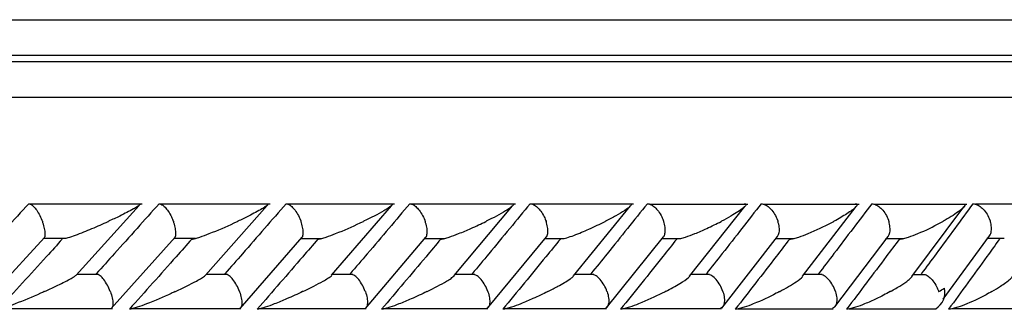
# Model space of a CAD drawing. Header units: millimetres. Extents: x 65 to 121, y 64 to 185.
# Tile 96 of 175: x 78.518 to 79.909, y 133.56 to 133.969. Entities that reach past the tile are written whole.
import ezdxf

# ---------------------------------------------------------------- set-up
doc = ezdxf.new("R2010")
doc.units = ezdxf.units.MM

msp = doc.modelspace()

# ---------------------------------------------------------------- linework, layer by layer
at = {"color": 7, "linetype": 'Continuous', "lineweight": 25}
for p, q in [((78.24043, 133.96917), (80.76955, 133.96917)), ((76.13778, 133.91004), (81.27689, 133.91004)), ((78.69072, 133.70861), (78.53185, 133.70861)), ((78.59714, 133.60865), (78.68649, 133.70709)), ((78.87132, 133.70861), (78.71636, 133.70861)), ((78.78002, 133.60839), (78.86713, 133.70689)), ((79.04718, 133.70859), (78.89617, 133.70859)), ((78.95843, 133.60842), (79.04286, 133.70645)), ((79.21837, 133.70856), (79.07133, 133.70856)), ((79.13178, 133.60802), (79.21425, 133.70639)), ((79.38491, 133.70852), (79.24188, 133.70852)), ((79.30032, 133.60742), (79.38096, 133.70631)), ((79.54678, 133.70847), (79.40782, 133.70847)), ((79.46449, 133.60716), (79.54253, 133.70562)), ((79.70389, 133.70841), (79.56911, 133.70841)), ((79.62402, 133.60694), (79.69976, 133.70538)), ((79.85619, 133.70835), (79.7257, 133.70835)), ((79.77863, 133.60649), (79.85204, 133.7049)), ((79.99361, 133.70861), (79.8683, 133.70861)), ((78.46765, 133.56933), (78.55273, 133.66191)), ((78.55184, 133.66062), (78.58308, 133.66062)), ((78.64699, 133.56137), (78.73716, 133.66201)), ((78.73602, 133.66056), (78.76594, 133.66056)), ((78.82896, 133.56146), (78.91683, 133.66214)), ((78.91539, 133.66049), (78.94425, 133.66049)), ((79.0062, 133.56156), (79.09178, 133.66228)), ((79.09001, 133.66044), (79.11793, 133.66044)), ((79.17875, 133.56168), (79.26207, 133.66244)), ((79.25991, 133.66038), (79.28702, 133.66038)), ((79.34664, 133.56183), (79.42772, 133.66266)), ((79.42511, 133.66034), (79.45135, 133.66034)), ((79.50987, 133.562), (79.5887, 133.66293)), ((79.58561, 133.66031), (79.61112, 133.66031)), ((79.66978, 133.56402), (79.74497, 133.66325)), ((79.74136, 133.66029), (79.76619, 133.66029)), ((79.82282, 133.57475), (79.88838, 133.66409)), ((79.88458, 133.66062), (79.90921, 133.66062)), ((78.62874, 133.60951), (78.59834, 133.60951)), ((78.8108, 133.60949), (78.78133, 133.60949)), ((78.9882, 133.60946), (78.95959, 133.60946)), ((79.16098, 133.60942), (79.13303, 133.60942)), ((79.32915, 133.60936), (79.30182, 133.60936)), ((79.49269, 133.6093), (79.46583, 133.6093)), ((79.65155, 133.60924), (79.62524, 133.60924)), ((79.79713, 133.60918), (79.77999, 133.60918)), ((78.48925, 133.56145), (78.64868, 133.56145)), ((79.83483, 133.56145), (79.96094, 133.56145)), ((78.67482, 133.56139), (78.83032, 133.56139)), ((78.85562, 133.56133), (79.00718, 133.56133)), ((79.03172, 133.56128), (79.17931, 133.56128)), ((79.20319, 133.56123), (79.34675, 133.56123)), ((79.37002, 133.56121), (79.5095, 133.56121)), ((79.53223, 133.56119), (79.66752, 133.56119)), ((79.6898, 133.56118), (79.81226, 133.56118))]:
    msp.add_line(p, q, dxfattribs=at)
at = {"color": 1, "linetype": 'Continuous', "lineweight": 25}
for p, q in [((78.23201, 133.91917), (81.02179, 133.91917)), ((76.131, 133.86004), (81.32689, 133.86004))]:
    msp.add_line(p, q, dxfattribs=at)
at = {"color": 7, "linetype": 'Continuous', "lineweight": 25}
msp.add_arc((79.79911, 133.58376), 0.02612, 300.20302, 14.01688, dxfattribs=at)
for points, knots in [([(78.53033, 133.70942), (78.51971, 133.69782), (78.49814, 133.67427), (78.46775, 133.64126), (78.44796, 133.61985), (78.43919, 133.61038)], [0, 0, 0, 0, 0.35114767, 0.71272948, 1, 1, 1, 1]), ([(78.53033, 133.70942), (78.53097, 133.70933), (78.53269, 133.7091), (78.53615, 133.70669), (78.54057, 133.70173), (78.54509, 133.6947), (78.54804, 133.68857), (78.54941, 133.68513), (78.54965, 133.6845), (78.54968, 133.68442)], [0, 0, 0, 0, 0.1152926, 0.3056737, 0.5012892, 0.7256652, 0.9501947, 0.9934723, 1, 1, 1, 1]), ([(78.71456, 133.70942), (78.70418, 133.69779), (78.68321, 133.67429), (78.6536, 133.64128), (78.63433, 133.6199), (78.62574, 133.61038)], [0, 0, 0, 0, 0.3521714, 0.7113232, 1, 1, 1, 1]), ([(78.68809, 133.70914), (78.68803, 133.70886), (78.68784, 133.70798), (78.68403, 133.70535), (78.675, 133.70003), (78.66102, 133.69292), (78.64845, 133.68699), (78.64291, 133.68445), (78.64283, 133.68442)], [0, 0, 0, 0, 0.0653767, 0.2035638, 0.3406324, 0.7179763, 0.9962097, 1, 1, 1, 1]), ([(78.71456, 133.70942), (78.71466, 133.70942), (78.71588, 133.70939), (78.7186, 133.70838), (78.72302, 133.70462), (78.72773, 133.69866), (78.73175, 133.69165), (78.73394, 133.68662), (78.73474, 133.6845), (78.73477, 133.68442)], [0, 0, 0, 0, 0.01635937, 0.20688369, 0.39853941, 0.59942169, 0.83097557, 0.99347514, 1, 1, 1, 1]), ([(78.89406, 133.70942), (78.88394, 133.69777), (78.86348, 133.67424), (78.83463, 133.64123), (78.81586, 133.61986), (78.80754, 133.61038)], [0, 0, 0, 0, 0.3526529, 0.7126155, 1, 1, 1, 1]), ([(78.86867, 133.70905), (78.86862, 133.70875), (78.86846, 133.70783), (78.86508, 133.7053), (78.85667, 133.70002), (78.84324, 133.69294), (78.83098, 133.68698), (78.82559, 133.68445), (78.82552, 133.68442)], [0, 0, 0, 0, 0.0654504, 0.1992938, 0.3322352, 0.7173246, 0.9961744, 1, 1, 1, 1]), ([(78.89406, 133.70942), (78.89484, 133.70933), (78.89688, 133.7091), (78.90082, 133.70668), (78.9057, 133.70173), (78.9105, 133.69469), (78.91348, 133.68856), (78.91482, 133.68512), (78.91505, 133.6845), (78.91508, 133.68442)], [0, 0, 0, 0, 0.1157247, 0.3058071, 0.5011956, 0.7257054, 0.9503931, 0.9934894, 1, 1, 1, 1]), ([(79.0689, 133.70942), (79.05903, 133.69776), (79.03909, 133.6742), (79.01099, 133.64119), (78.99272, 133.61983), (78.98463, 133.61038)], [0, 0, 0, 0, 0.35311248, 0.71354008, 1, 1, 1, 1]), ([(79.04296, 133.70942), (79.04324, 133.70941), (79.0441, 133.7094), (79.04476, 133.70896), (79.04404, 133.7072), (79.03938, 133.70377), (79.02674, 133.69604), (79.01399, 133.68948), (79.00353, 133.68445), (79.00346, 133.68442)], [0, 0, 0, 0, 0.02334421, 0.07345938, 0.1346998, 0.32554812, 0.47280362, 0.99642075, 1, 1, 1, 1]), ([(79.0689, 133.70942), (79.06974, 133.70933), (79.07194, 133.7091), (79.07611, 133.70668), (79.08119, 133.70173), (79.0861, 133.69469), (79.08909, 133.68856), (79.09041, 133.68512), (79.09063, 133.6845), (79.09066, 133.68442)], [0, 0, 0, 0, 0.1158133, 0.3058248, 0.5011673, 0.7257155, 0.9504404, 0.9934871, 1, 1, 1, 1]), ([(79.2391, 133.70942), (79.22949, 133.69775), (79.21007, 133.67417), (79.18271, 133.64116), (79.16494, 133.61982), (79.15708, 133.61038)], [0, 0, 0, 0, 0.3535527, 0.7141012, 1, 1, 1, 1]), ([(79.21387, 133.70942), (79.21404, 133.70942), (79.21462, 133.70942), (79.21556, 133.70924), (79.21597, 133.70856), (79.2148, 133.70665), (79.21077, 133.70347), (79.19916, 133.69598), (79.18694, 133.68949), (79.17676, 133.68445), (79.17669, 133.68442)], [0, 0, 0, 0, 0.01307869, 0.04403246, 0.10022247, 0.16635705, 0.3297254, 0.47393375, 0.99641841, 1, 1, 1, 1]), ([(79.2391, 133.70942), (79.23923, 133.70942), (79.24077, 133.70939), (79.2441, 133.70837), (79.24921, 133.70462), (79.25442, 133.69866), (79.25864, 133.69165), (79.26077, 133.68662), (79.26152, 133.6845), (79.26155, 133.68442)], [0, 0, 0, 0, 0.0167515, 0.207067, 0.3985491, 0.5993335, 0.8310375, 0.993493, 1, 1, 1, 1]), ([(79.40467, 133.70942), (79.39533, 133.69776), (79.37646, 133.6742), (79.34985, 133.64119), (79.33256, 133.61983), (79.3249, 133.61038)], [0, 0, 0, 0, 0.3533424, 0.7136717, 1, 1, 1, 1]), ([(79.38009, 133.70942), (79.38013, 133.70942), (79.38087, 133.70943), (79.38205, 133.70925), (79.38256, 133.70823), (79.38042, 133.70527), (79.37277, 133.69975), (79.36037, 133.69235), (79.35053, 133.68711), (79.34531, 133.68445), (79.34524, 133.68442)], [0, 0, 0, 0, 0.0028324, 0.050977, 0.1103355, 0.2078049, 0.4531786, 0.7216411, 0.9964126, 1, 1, 1, 1]), ([(79.40467, 133.70942), (79.4048, 133.70942), (79.40645, 133.70939), (79.40996, 133.70837), (79.41528, 133.70462), (79.42064, 133.69866), (79.42489, 133.69165), (79.427, 133.68662), (79.42773, 133.6845), (79.42775, 133.68442)], [0, 0, 0, 0, 0.01664379, 0.20700645, 0.39854714, 0.59935438, 0.8310202, 0.99348928, 1, 1, 1, 1]), ([(79.56558, 133.70942), (79.55653, 133.69779), (79.53824, 133.67428), (79.51239, 133.64127), (79.49555, 133.61988), (79.48807, 133.61038)], [0, 0, 0, 0, 0.3524718, 0.7122463, 1, 1, 1, 1]), ([(79.54161, 133.70942), (79.54215, 133.7094), (79.54333, 133.70936), (79.5443, 133.70869), (79.54396, 133.70692), (79.53835, 133.70144), (79.52582, 133.69351), (79.51396, 133.68697), (79.50915, 133.68445), (79.50909, 133.68442)], [0, 0, 0, 0, 0.0388531, 0.0848078, 0.16294, 0.3127034, 0.7369067, 0.9964214, 1, 1, 1, 1]), ([(79.56558, 133.70942), (79.56658, 133.70933), (79.56922, 133.7091), (79.57401, 133.70668), (79.57964, 133.70173), (79.58483, 133.69469), (79.58779, 133.68856), (79.58901, 133.68512), (79.58922, 133.6845), (79.58924, 133.68442)], [0, 0, 0, 0, 0.1156219, 0.305793, 0.5012285, 0.725704, 0.9503439, 0.9934836, 1, 1, 1, 1]), ([(79.72178, 133.70942), (79.71302, 133.69782), (79.69533, 133.67438), (79.67024, 133.64136), (79.65387, 133.61994), (79.64657, 133.61038)], [0, 0, 0, 0, 0.3515726, 0.7104405, 1, 1, 1, 1]), ([(79.69837, 133.70942), (79.69879, 133.70941), (79.6999, 133.70939), (79.70116, 133.70892), (79.70151, 133.70747), (79.69811, 133.70304), (79.6869, 133.69505), (79.67496, 133.68807), (79.66827, 133.68445), (79.66821, 133.68442)], [0, 0, 0, 0, 0.0273891, 0.0721433, 0.1418856, 0.2690875, 0.6203381, 0.9964135, 1, 1, 1, 1]), ([(79.72178, 133.70942), (79.72283, 133.70933), (79.72561, 133.7091), (79.73059, 133.70668), (79.73637, 133.70173), (79.74163, 133.6947), (79.74456, 133.68856), (79.74575, 133.68513), (79.74595, 133.6845), (79.74597, 133.68442)], [0, 0, 0, 0, 0.1153889, 0.3057148, 0.5012718, 0.7256756, 0.950233, 0.993469, 1, 1, 1, 1]), ([(79.86475, 133.70942), (79.8563, 133.69782), (79.83913, 133.67427), (79.81481, 133.64126), (79.79891, 133.61985), (79.79187, 133.61038)], [0, 0, 0, 0, 0.351147, 0.7127316, 1, 1, 1, 1]), ([(79.8534, 133.70831), (79.85346, 133.70824), (79.85408, 133.70762), (79.85185, 133.70419), (79.84526, 133.69851), (79.83439, 133.69129), (79.82671, 133.68675), (79.82259, 133.68445), (79.82253, 133.68442)], [0, 0, 0, 0, 0.01434, 0.1376615, 0.4655227, 0.7287537, 0.9959855, 1, 1, 1, 1]), ([(79.86475, 133.70942), (79.86585, 133.70933), (79.86876, 133.7091), (79.87391, 133.70669), (79.87984, 133.70173), (79.88516, 133.6947), (79.88806, 133.68857), (79.88921, 133.68513), (79.8894, 133.6845), (79.88943, 133.68442)], [0, 0, 0, 0, 0.1152956, 0.305696, 0.5013037, 0.7256683, 0.9501998, 0.9934793, 1, 1, 1, 1]), ([(78.55266, 133.66197), (78.55277, 133.66212), (78.55355, 133.6631), (78.55376, 133.66726), (78.553, 133.6741), (78.55121, 133.68028), (78.54995, 133.68371), (78.54972, 133.68434), (78.54968, 133.68442)], [0, 0, 0, 0, 0.0473014, 0.3158418, 0.623759, 0.9318711, 0.9910405, 1, 1, 1, 1]), ([(78.58309, 133.66055), (78.58411, 133.66084), (78.58819, 133.662), (78.60095, 133.66662), (78.62014, 133.67433), (78.63528, 133.68098), (78.64276, 133.68439), (78.64283, 133.68442)], [0, 0, 0, 0, 0.055044, 0.2192341, 0.5990982, 0.995992, 1, 1, 1, 1]), ([(78.73711, 133.66206), (78.73722, 133.66218), (78.73809, 133.66315), (78.73849, 133.66727), (78.73796, 133.6741), (78.73627, 133.68028), (78.73504, 133.68372), (78.7348, 133.68434), (78.73477, 133.68442)], [0, 0, 0, 0, 0.038878, 0.309662, 0.6204335, 0.9314367, 0.9909803, 1, 1, 1, 1]), ([(78.76078, 133.65942), (78.76133, 133.65946), (78.76263, 133.65956), (78.76656, 133.66051), (78.77434, 133.66296), (78.79353, 133.67013), (78.81125, 133.67782), (78.82383, 133.68363), (78.82545, 133.68439), (78.82552, 133.68442)], [0, 0, 0, 0, 0.0427854, 0.1003889, 0.1938313, 0.3860595, 0.9205388, 0.9964047, 1, 1, 1, 1]), ([(78.9168, 133.66216), (78.91689, 133.66226), (78.91783, 133.6632), (78.91841, 133.66729), (78.91813, 133.6741), (78.91654, 133.68029), (78.91534, 133.68372), (78.91511, 133.68434), (78.91508, 133.68442)], [0, 0, 0, 0, 0.028868, 0.3023751, 0.6164714, 0.9308457, 0.9909033, 1, 1, 1, 1]), ([(78.93909, 133.65942), (78.93968, 133.65946), (78.94108, 133.65956), (78.94513, 133.66052), (78.95302, 133.66297), (78.97218, 133.67015), (78.98956, 133.67783), (79.00184, 133.68364), (79.00339, 133.68439), (79.00346, 133.68442)], [0, 0, 0, 0, 0.0429598, 0.1007688, 0.1945146, 0.3871945, 0.9215784, 0.9963949, 1, 1, 1, 1]), ([(79.09178, 133.66228), (79.09184, 133.66233), (79.09285, 133.66326), (79.0936, 133.6673), (79.09357, 133.6741), (79.09208, 133.68029), (79.09091, 133.68372), (79.09069, 133.68434), (79.09066, 133.68442)], [0, 0, 0, 0, 0.01745, 0.2941149, 0.6119645, 0.930094, 0.9907886, 1, 1, 1, 1]), ([(79.11274, 133.65942), (79.11337, 133.65946), (79.11485, 133.65956), (79.119, 133.66051), (79.12696, 133.66296), (79.13975, 133.66776), (79.15732, 133.67519), (79.16984, 133.68106), (79.17662, 133.68439), (79.17669, 133.68442)], [0, 0, 0, 0, 0.0427371, 0.1004493, 0.1939267, 0.38576, 0.6486408, 0.9964025, 1, 1, 1, 1]), ([(79.2621, 133.66241), (79.26212, 133.66242), (79.26316, 133.66331), (79.26408, 133.66732), (79.26429, 133.67409), (79.26293, 133.68029), (79.2618, 133.68372), (79.26158, 133.68434), (79.26155, 133.68442)], [0, 0, 0, 0, 0.0043169, 0.2846353, 0.6067814, 0.9291458, 0.9906694, 1, 1, 1, 1]), ([(79.28704, 133.66031), (79.28832, 133.66064), (79.29276, 133.66177), (79.30516, 133.66621), (79.32373, 133.67395), (79.33793, 133.68072), (79.34517, 133.68439), (79.34524, 133.68442)], [0, 0, 0, 0, 0.0633444, 0.2187461, 0.5740232, 0.9960325, 1, 1, 1, 1]), ([(79.42773, 133.66265), (79.42846, 133.66404), (79.43007, 133.6671), (79.43027, 133.67419), (79.42908, 133.68028), (79.42799, 133.68372), (79.42778, 133.68434), (79.42775, 133.68442)], [0, 0, 0, 0, 0.2725152, 0.6000891, 0.9279161, 0.9905206, 1, 1, 1, 1]), ([(79.45136, 133.66024), (79.45159, 133.66028), (79.45381, 133.66073), (79.46102, 133.66304), (79.47351, 133.66769), (79.49067, 133.6752), (79.50261, 133.68104), (79.50902, 133.68439), (79.50909, 133.68442)], [0, 0, 0, 0, 0.0118583, 0.1141911, 0.3242903, 0.6128333, 0.9960493, 1, 1, 1, 1]), ([(79.58866, 133.66296), (79.58942, 133.66426), (79.59116, 133.66723), (79.59157, 133.67419), (79.59052, 133.68028), (79.58947, 133.68372), (79.58927, 133.68434), (79.58924, 133.68442)], [0, 0, 0, 0, 0.2585758, 0.5923606, 0.9264233, 0.990315, 1, 1, 1, 1]), ([(79.60586, 133.65942), (79.60661, 133.65946), (79.60836, 133.65956), (79.61283, 133.66053), (79.62105, 133.663), (79.63995, 133.67024), (79.65595, 133.67792), (79.66687, 133.6837), (79.66814, 133.68439), (79.66821, 133.68442)], [0, 0, 0, 0, 0.04329078, 0.10104237, 0.19501608, 0.38886425, 0.92798997, 0.99641132, 1, 1, 1, 1]), ([(79.74488, 133.66331), (79.74564, 133.6645), (79.74749, 133.66737), (79.7481, 133.67419), (79.74719, 133.68027), (79.74619, 133.68372), (79.746, 133.68434), (79.74597, 133.68442)], [0, 0, 0, 0, 0.2422165, 0.5833082, 0.9246232, 0.99008, 1, 1, 1, 1]), ([(79.76085, 133.65942), (79.76162, 133.65946), (79.76344, 133.65956), (79.76796, 133.66052), (79.77616, 133.66296), (79.79485, 133.67016), (79.81051, 133.67785), (79.82115, 133.68366), (79.82247, 133.68439), (79.82253, 133.68442)], [0, 0, 0, 0, 0.04278839, 0.10005422, 0.19322317, 0.38549891, 0.92310803, 0.99641017, 1, 1, 1, 1]), ([(79.88822, 133.6642), (79.88886, 133.66512), (79.89065, 133.66774), (79.89137, 133.67421), (79.89059, 133.68027), (79.88964, 133.68372), (79.88945, 133.68434), (79.88943, 133.68442)], [0, 0, 0, 0, 0.1972412, 0.5585319, 0.9200575, 0.9894742, 1, 1, 1, 1]), ([(78.57776, 133.65942), (78.57026, 133.65117), (78.54023, 133.61814), (78.50996, 133.58514), (78.48725, 133.56038)], [0, 0, 0, 0, 0.2496845, 1, 1, 1, 1]), ([(78.76078, 133.65942), (78.75345, 133.65115), (78.72419, 133.61812), (78.69469, 133.58512), (78.67258, 133.56038)], [0, 0, 0, 0, 0.2504679, 1, 1, 1, 1]), ([(78.93909, 133.65942), (78.93194, 133.65113), (78.90344, 133.61811), (78.87469, 133.5851), (78.85316, 133.56038)], [0, 0, 0, 0, 0.2509757, 1, 1, 1, 1]), ([(79.11274, 133.65942), (79.10578, 133.65113), (79.07804, 133.61811), (79.05003, 133.5851), (79.02906, 133.56038)], [0, 0, 0, 0, 0.2511616, 1, 1, 1, 1]), ([(79.28176, 133.65942), (79.27499, 133.65113), (79.248, 133.61812), (79.22074, 133.58511), (79.20032, 133.56038)], [0, 0, 0, 0, 0.251011, 1, 1, 1, 1]), ([(79.44615, 133.65942), (79.43958, 133.65116), (79.41335, 133.61816), (79.38683, 133.58514), (79.36695, 133.56038)], [0, 0, 0, 0, 0.2502465, 1, 1, 1, 1]), ([(79.60586, 133.65942), (79.59951, 133.65119), (79.57404, 133.61819), (79.54827, 133.58517), (79.52892, 133.56038)], [0, 0, 0, 0, 0.2493395, 1, 1, 1, 1]), ([(79.76085, 133.65942), (79.75472, 133.65124), (79.73003, 133.61824), (79.70502, 133.58522), (79.68621, 133.56038)], [0, 0, 0, 0, 0.2479538, 1, 1, 1, 1]), ([(79.90237, 133.65942), (79.89644, 133.65117), (79.87267, 133.61814), (79.84852, 133.58514), (79.83041, 133.56038)], [0, 0, 0, 0, 0.249686, 1, 1, 1, 1]), ([(78.55244, 133.58538), (78.55251, 133.58541), (78.55807, 133.58792), (78.57098, 133.59388), (78.58492, 133.6009), (78.59422, 133.60615), (78.59634, 133.60779), (78.59729, 133.60853)], [0, 0, 0, 0, 0.004179, 0.3084841, 0.7337907, 0.8813576, 1, 1, 1, 1]), ([(78.64555, 133.58538), (78.64552, 133.58546), (78.64435, 133.58852), (78.64155, 133.59462), (78.63663, 133.60234), (78.63204, 133.60761), (78.62961, 133.60881), (78.62871, 133.60926)], [0, 0, 0, 0, 0.0077353, 0.2891481, 0.5709673, 0.8403326, 1, 1, 1, 1]), ([(78.73746, 133.58538), (78.73753, 133.58541), (78.74833, 133.59039), (78.76139, 133.59683), (78.77522, 133.60452), (78.77844, 133.60698), (78.78015, 133.60829)], [0, 0, 0, 0, 0.0042475, 0.621543, 0.7997869, 1, 1, 1, 1]), ([(78.82817, 133.58538), (78.82814, 133.58546), (78.82699, 133.58852), (78.82418, 133.59463), (78.81912, 133.60235), (78.81432, 133.6076), (78.81172, 133.6088), (78.81077, 133.60924)], [0, 0, 0, 0, 0.0077323, 0.2898474, 0.5723817, 0.8423232, 1, 1, 1, 1]), ([(78.91769, 133.58538), (78.91777, 133.58541), (78.92826, 133.59037), (78.94122, 133.59687), (78.95348, 133.60427), (78.95784, 133.60711), (78.95866, 133.60821), (78.95867, 133.60822)], [0, 0, 0, 0, 0.0042791, 0.6234126, 0.7996097, 0.9981384, 1, 1, 1, 1]), ([(79.00604, 133.58538), (79.00601, 133.58546), (79.00488, 133.58852), (79.00208, 133.59463), (78.99688, 133.60235), (78.99191, 133.60758), (78.98916, 133.60878), (78.98816, 133.60921)], [0, 0, 0, 0, 0.0077505, 0.2909097, 0.5744747, 0.8453726, 1, 1, 1, 1]), ([(79.09321, 133.58538), (79.09328, 133.58541), (79.10346, 133.59036), (79.1156, 133.59673), (79.12773, 133.6042), (79.13053, 133.60662), (79.13198, 133.60787)], [0, 0, 0, 0, 0.0043719, 0.6332475, 0.8096888, 1, 1, 1, 1]), ([(79.1792, 133.58538), (79.17917, 133.58546), (79.17808, 133.58852), (79.17528, 133.59463), (79.16998, 133.60235), (79.16485, 133.60756), (79.16196, 133.60874), (79.16094, 133.60916)], [0, 0, 0, 0, 0.0077799, 0.2923291, 0.5772662, 0.8494471, 1, 1, 1, 1]), ([(79.26403, 133.58538), (79.2641, 133.58541), (79.26905, 133.58789), (79.28067, 133.59392), (79.29219, 133.60083), (79.29913, 133.60572), (79.30005, 133.60697), (79.30036, 133.60739)], [0, 0, 0, 0, 0.0044555, 0.3231595, 0.785756, 0.9262142, 1, 1, 1, 1]), ([(79.34768, 133.58538), (79.34765, 133.58546), (79.34659, 133.58852), (79.34381, 133.59463), (79.33841, 133.60234), (79.33315, 133.60752), (79.33015, 133.6087), (79.32911, 133.6091)], [0, 0, 0, 0, 0.0078303, 0.2940574, 0.5807006, 0.85452, 1, 1, 1, 1]), ([(79.43016, 133.58538), (79.43023, 133.58541), (79.43394, 133.58732), (79.44112, 133.59113), (79.4525, 133.59778), (79.46152, 133.60345), (79.46407, 133.6065), (79.46457, 133.6071)], [0, 0, 0, 0, 0.0045352, 0.2533371, 0.5046713, 0.9012113, 1, 1, 1, 1]), ([(79.51146, 133.58538), (79.51143, 133.58546), (79.5104, 133.58852), (79.50766, 133.59463), (79.50217, 133.60234), (79.4968, 133.60749), (79.49369, 133.60865), (79.49264, 133.60904)], [0, 0, 0, 0, 0.0078986, 0.2957888, 0.584097, 0.8595414, 1, 1, 1, 1]), ([(79.59158, 133.58538), (79.59165, 133.58541), (79.59603, 133.58774), (79.60453, 133.59244), (79.61543, 133.59937), (79.62278, 133.60447), (79.62405, 133.60662), (79.62416, 133.60682)], [0, 0, 0, 0, 0.004599, 0.3143509, 0.6304319, 0.9658394, 1, 1, 1, 1]), ([(79.67051, 133.58538), (79.67048, 133.58546), (79.66949, 133.58852), (79.66678, 133.59463), (79.66123, 133.60233), (79.65576, 133.60745), (79.65255, 133.6086), (79.6515, 133.60898)], [0, 0, 0, 0, 0.0079536, 0.2974589, 0.5873684, 0.8644368, 1, 1, 1, 1]), ([(79.74824, 133.58538), (79.7483, 133.58541), (79.75363, 133.58833), (79.7627, 133.59368), (79.77349, 133.60083), (79.77717, 133.60471), (79.77877, 133.6064)], [0, 0, 0, 0, 0.00471, 0.4034209, 0.7405029, 1, 1, 1, 1]), ([(79.79713, 133.60925), (79.79716, 133.60924), (79.79904, 133.60884), (79.80308, 133.60588), (79.80876, 133.60031), (79.81338, 133.59313), (79.81545, 133.58781), (79.81625, 133.58546), (79.81628, 133.58538)], [0, 0, 0, 0, 0.0032359, 0.2407541, 0.4856516, 0.7673972, 0.991992, 1, 1, 1, 1]), ([(79.89161, 133.58538), (79.89167, 133.58541), (79.89609, 133.58792), (79.90609, 133.59391), (79.91523, 133.60082), (79.92022, 133.60539), (79.92051, 133.60639), (79.92053, 133.60646)], [0, 0, 0, 0, 0.0046936, 0.3458425, 0.8226976, 0.988136, 1, 1, 1, 1]), ([(79.81628, 133.58538), (79.81634, 133.58541), (79.8192, 133.58685), (79.82186, 133.58849), (79.82446, 133.59008)], [0, 0, 0, 0, 0.0216471, 1, 1, 1, 1]), ([(78.55244, 133.58538), (78.55236, 133.58534), (78.55051, 133.5845), (78.53733, 133.5786), (78.51912, 133.57085), (78.50013, 133.56379), (78.49263, 133.5614), (78.48899, 133.5605), (78.48765, 133.56037), (78.48726, 133.56038), (78.48725, 133.56038)], [0, 0, 0, 0, 0.0035794, 0.088022, 0.6204514, 0.8069884, 0.8977702, 0.9540928, 0.9995943, 1, 1, 1, 1]), ([(78.64555, 133.58538), (78.64558, 133.5853), (78.64674, 133.58224), (78.64859, 133.57612), (78.64953, 133.56842), (78.649, 133.56331), (78.64761, 133.56216), (78.64716, 133.56178)], [0, 0, 0, 0, 0.0079653, 0.2979016, 0.5882566, 0.8656443, 1, 1, 1, 1]), ([(78.73746, 133.58538), (78.73738, 133.58534), (78.73553, 133.58448), (78.72263, 133.57858), (78.70475, 133.57084), (78.68578, 133.56377), (78.67825, 133.56141), (78.67438, 133.56048), (78.67313, 133.56041), (78.67258, 133.56038)], [0, 0, 0, 0, 0.0035861, 0.0901594, 0.6202596, 0.8066471, 0.8975956, 0.9541466, 1, 1, 1, 1]), ([(78.82817, 133.58538), (78.8282, 133.5853), (78.82934, 133.58223), (78.8311, 133.57612), (78.8318, 133.56841), (78.83099, 133.56327), (78.82938, 133.56211), (78.82884, 133.56172)], [0, 0, 0, 0, 0.0079079, 0.2962924, 0.5850797, 0.8608969, 1, 1, 1, 1]), ([(78.91769, 133.58538), (78.91762, 133.58534), (78.91032, 133.58188), (78.89721, 133.57591), (78.87922, 133.56844), (78.86664, 133.56375), (78.85905, 133.5614), (78.85508, 133.56047), (78.85375, 133.56041), (78.85316, 133.56038)], [0, 0, 0, 0, 0.0035847, 0.3626821, 0.6223894, 0.8074354, 0.8980442, 0.9545581, 1, 1, 1, 1]), ([(79.00604, 133.58538), (79.00607, 133.5853), (79.00719, 133.58223), (79.00886, 133.57612), (79.00931, 133.56841), (79.0082, 133.56323), (79.00638, 133.56207), (79.00576, 133.56166)], [0, 0, 0, 0, 0.0078423, 0.2946098, 0.5817904, 0.8559555, 1, 1, 1, 1]), ([(79.09321, 133.58538), (79.09314, 133.58534), (79.08951, 133.58357), (79.08218, 133.58009), (79.06914, 133.5742), (79.05535, 133.56841), (79.04284, 133.56374), (79.03518, 133.5614), (79.03111, 133.56047), (79.02969, 133.56041), (79.02906, 133.56038)], [0, 0, 0, 0, 0.0035808, 0.1847808, 0.364587, 0.6232335, 0.8077258, 0.8982033, 0.9547247, 1, 1, 1, 1]), ([(79.1792, 133.58538), (79.17923, 133.5853), (79.18032, 133.58223), (79.18189, 133.57612), (79.18209, 133.5684), (79.18069, 133.5632), (79.17866, 133.56202), (79.17794, 133.5616)], [0, 0, 0, 0, 0.0077996, 0.292897, 0.5784196, 0.8509954, 1, 1, 1, 1]), ([(79.26403, 133.58538), (79.26396, 133.58534), (79.25731, 133.582), (79.24492, 133.57612), (79.22751, 133.56865), (79.21479, 133.56387), (79.20682, 133.56143), (79.20265, 133.56052), (79.20091, 133.56036), (79.20033, 133.56038), (79.20032, 133.56038)], [0, 0, 0, 0, 0.0035877, 0.3495349, 0.6143701, 0.8037553, 0.8959994, 0.95318, 0.9992283, 1, 1, 1, 1]), ([(79.34768, 133.58538), (79.34771, 133.5853), (79.34877, 133.58224), (79.35023, 133.57612), (79.35018, 133.5684), (79.34848, 133.56317), (79.34624, 133.56198), (79.34543, 133.56156)], [0, 0, 0, 0, 0.0077563, 0.2914711, 0.5755948, 0.8468649, 1, 1, 1, 1]), ([(79.43016, 133.58538), (79.43009, 133.58534), (79.42859, 133.58457), (79.41703, 133.5787), (79.40047, 133.57096), (79.38165, 133.56384), (79.37364, 133.56142), (79.36939, 133.56051), (79.36757, 133.56036), (79.36695, 133.56038), (79.36695, 133.56038)], [0, 0, 0, 0, 0.00359168, 0.08150305, 0.6158276, 0.8044413, 0.89638444, 0.95343466, 0.99949707, 1, 1, 1, 1]), ([(79.51146, 133.58538), (79.51149, 133.5853), (79.51251, 133.58223), (79.51387, 133.57612), (79.51356, 133.5684), (79.51156, 133.56316), (79.50912, 133.56196), (79.50822, 133.56152)], [0, 0, 0, 0, 0.0077385, 0.2904372, 0.5735471, 0.8438775, 1, 1, 1, 1]), ([(79.59158, 133.58538), (79.59152, 133.58534), (79.58995, 133.58451), (79.57864, 133.57861), (79.56239, 133.57086), (79.54379, 133.5638), (79.53578, 133.5614), (79.53146, 133.56052), (79.52958, 133.56033), (79.52893, 133.56038), (79.52892, 133.56038)], [0, 0, 0, 0, 0.003593, 0.087793, 0.6190527, 0.806038, 0.8972581, 0.9539474, 0.9998772, 1, 1, 1, 1]), ([(79.67051, 133.58538), (79.67054, 133.5853), (79.67152, 133.58223), (79.67276, 133.57613), (79.67219, 133.5684), (79.6699, 133.56315), (79.66727, 133.56195), (79.66629, 133.5615)], [0, 0, 0, 0, 0.0077304, 0.2897149, 0.5720889, 0.8418175, 1, 1, 1, 1]), ([(79.74824, 133.58538), (79.74818, 133.58534), (79.74193, 133.58191), (79.73033, 133.57597), (79.71361, 133.56849), (79.70127, 133.56378), (79.69325, 133.5614), (79.68885, 133.56051), (79.68691, 133.56035), (79.68621, 133.56038), (79.68621, 133.56038)], [0, 0, 0, 0, 0.0035708, 0.3591594, 0.6213608, 0.8073446, 0.8979633, 0.9542522, 0.9998217, 1, 1, 1, 1]), ([(79.89161, 133.58538), (79.89155, 133.58534), (79.89008, 133.58451), (79.87948, 133.57859), (79.864, 133.57085), (79.8457, 133.56379), (79.83765, 133.5614), (79.83316, 133.5605), (79.83117, 133.56037), (79.83041, 133.56038), (79.83041, 133.56038)], [0, 0, 0, 0, 0.0035877, 0.0880192, 0.6204493, 0.8069837, 0.8977601, 0.9540827, 0.999599, 1, 1, 1, 1])]:
    msp.add_open_spline(points, degree=3, knots=knots, dxfattribs=at)

doc.saveas('drawing.dxf')
